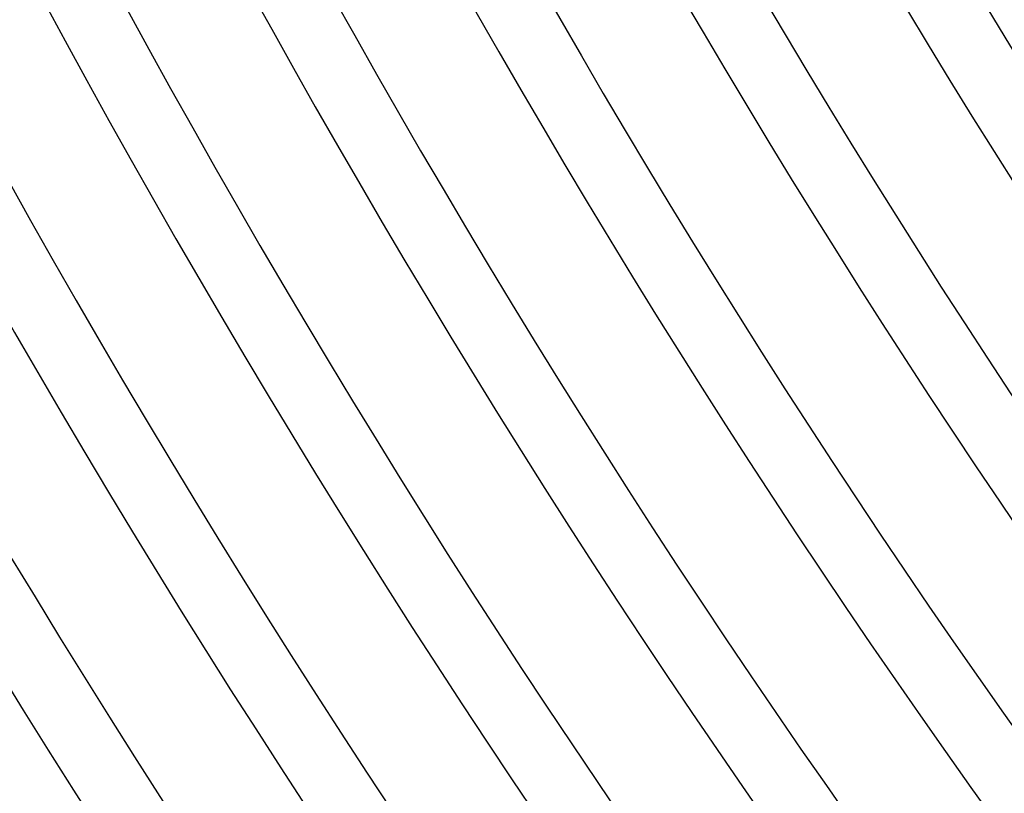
# Model space of a CAD drawing. Header units: millimetres. Extents: x -660 to 660, y -630 to 630.
# Tile 5 of 125: x -476 to -419, y -301 to -256. Entities that reach past the tile are written whole.
import ezdxf

# ---------------------------------------------------------------- set-up
doc = ezdxf.new("R2010")
doc.units = ezdxf.units.MM
doc.layers.add('THICK', color=7, linetype='Continuous')

msp = doc.modelspace()

# ---------------------------------------------------------------- linework, layer by layer
at = {"layer": 'THICK'}
for radius, start, end in [(577.75, 180.149408, 215.85058), (567, 180.16041, 215.83958), (556.25, 180.17084, 215.82915), (581.75, 180.196963, 215.803024), (571, 180.20069, 215.7993), (560.25, 180.20453, 215.79546), (549.5, 180.20854, 215.79145), (545.5, 180.18081, 215.81918), (538.75, 180.21272, 215.78733), (534.75, 180.19032, 215.80967), (528, 180.21702, 215.78297), (524, 180.19948, 215.80056), (517.25, 180.22154, 215.77844), (513.25, 180.20825, 215.79174), (506.5, 180.22624, 215.77375), (502.5, 180.21673, 215.78326), (495.75, 180.23117, 215.76888), (491.75, 180.22492, 215.77506), (485, 180.23627, 215.76372), (481, 180.23283, 215.76716), (474.25, 180.24165, 215.75839), (470.25, 180.24045, 215.75954), (463.5, 180.24721, 215.75278), (459.5, 180.24778, 215.7522), (452.75, 180.25311, 215.74687), (448.75, 180.25483, 215.74516), (442, 180.25924, 215.74074)]:
    msp.add_arc((0, 0), radius, start, end, dxfattribs=at)

doc.saveas('drawing.dxf')
